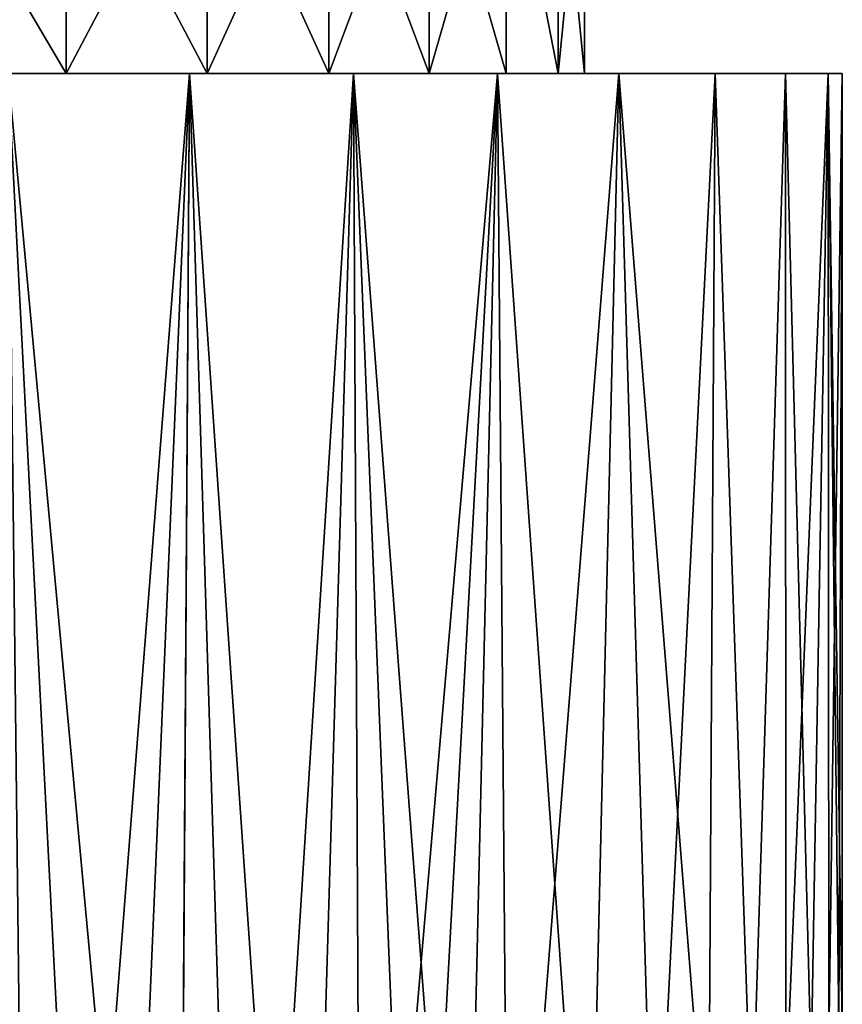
# Model space of a CAD drawing. Header units: metres. Extents: x -109 to 109, y -108 to 40.
# Tile 90 of 230: x -68.59 to -60.9, y -20.2 to -11. Entities that reach past the tile are written whole.
import ezdxf

# ---------------------------------------------------------------- set-up
doc = ezdxf.new("R2010")
doc.units = ezdxf.units.M
doc.layers.add('solid_K_24_42_17_000C74_XXXX', color=7, linetype='CONTINUOUS')

msp = doc.modelspace()

# ---------------------------------------------------------------- linework, layer by layer
at = {"layer": 'solid_K_24_42_17_000C74_XXXX'}
for points in [[(-69.631119, -9, 11.295434), (-69.631355, -11.5, 11.29557), (-68.157089, -11.5, 10.254964)], [(-68.157051, -9, -10.254927), (-68.157089, -11.5, -10.254964), (-69.631355, -11.5, -11.29557)], [(-69.631119, -9, -11.295434), (-68.157051, -9, -10.254927), (-69.631355, -11.5, -11.29557)], [(-68.157051, -9, 10.254927), (-69.631119, -9, 11.295434), (-68.157089, -11.5, 10.254964)], [(-68.157051, -9, 10.254927), (-68.157089, -11.5, 10.254964), (-66.838142, -11.5, 9.023121)], [(-66.838341, -9, -9.023338), (-66.838142, -11.5, -9.023121), (-68.157089, -11.5, -10.254964)], [(-68.157051, -9, -10.254927), (-66.838341, -9, -9.023338), (-68.157089, -11.5, -10.254964)], [(-66.838341, -9, 9.023338), (-68.157051, -9, 10.254927), (-66.838142, -11.5, 9.023121)], [(-66.838341, -9, 9.023338), (-66.838142, -11.5, 9.023121), (-65.70002, -11.5, 7.624206)], [(-65.699631, -9, 7.623676), (-66.838341, -9, 9.023338), (-65.70002, -11.5, 7.624206)], [(-66.838341, -9, -9.023338), (-65.699631, -9, -7.623676), (-66.838142, -11.5, -9.023121)], [(-65.699631, -9, -7.623676), (-65.70002, -11.5, -7.624206), (-66.838142, -11.5, -9.023121)], [(-65.699631, -9, 7.623676), (-65.70002, -11.5, 7.624206), (-64.762001, -11.5, 6.081784)], [(-64.762169, -9, -6.082088), (-64.762001, -11.5, -6.081784), (-65.70002, -11.5, -7.624206)], [(-65.699631, -9, -7.623676), (-64.762169, -9, -6.082088), (-65.70002, -11.5, -7.624206)], [(-64.762169, -9, 6.082088), (-65.699631, -9, 7.623676), (-64.762001, -11.5, 6.081784)], [(-64.762169, -9, 6.082088), (-64.762001, -11.5, 6.081784), (-64.043365, -11.5, 4.427215)], [(-64.043327, -9, 4.427139), (-64.762169, -9, 6.082088), (-64.043365, -11.5, 4.427215)], [(-64.762169, -9, -6.082088), (-64.043327, -9, -4.427139), (-64.762001, -11.5, -6.081784)], [(-64.043327, -9, -4.427139), (-64.043365, -11.5, -4.427215), (-64.762001, -11.5, -6.081784)], [(-64.043327, -9, 4.427139), (-64.043365, -11.5, 4.427215), (-63.556538, -11.5, 2.68987)], [(-64.043327, -9, -4.427139), (-63.556538, -11.5, -2.68987), (-64.043365, -11.5, -4.427215)], [(-63.556507, -9, 2.689663), (-64.043327, -9, 4.427139), (-63.556538, -11.5, 2.68987)], [(-64.043327, -9, -4.427139), (-63.556507, -9, -2.689663), (-63.556538, -11.5, -2.68987)], [(-63.556507, -9, 2.689663), (-63.556538, -11.5, 2.68987), (-63.310802, -11.5, 0.901709)], [(-63.310818, -9, -0.902124), (-63.310802, -11.5, -0.901709), (-63.556538, -11.5, -2.68987)], [(-63.556507, -9, -2.689663), (-63.310818, -9, -0.902124), (-63.556538, -11.5, -2.68987)], [(-63.310818, -9, 0.902124), (-63.556507, -9, 2.689663), (-63.310802, -11.5, 0.901709)], [(-63.310818, -9, 0.902124), (-63.310802, -11.5, 0.901709), (-63.310802, -11.5, -0.901709)], [(-63.310818, -9, -0.902124), (-63.310818, -9, 0.902124), (-63.310802, -11.5, -0.901709)], [(-74.699593, -11.5, 13.09683), (-68.699646, -11.5, 13.509774), (-67.00351, -11.5, 12.37645)], [(-72.933914, -11.5, 12.729938), (-74.699593, -11.5, 13.09683), (-67.00351, -11.5, 12.37645)], [(-71.232689, -11.5, 12.125344), (-72.933914, -11.5, 12.729938), (-67.00351, -11.5, 12.37645)], [(-72.933914, -11.5, -12.729938), (-67.00351, -11.5, -12.37645), (-68.699646, -11.5, -13.509774)], [(-72.933914, -11.5, -12.729938), (-71.232689, -11.5, -12.125344), (-67.00351, -11.5, -12.37645)], [(-71.232689, -11.5, 12.125344), (-67.00351, -11.5, 12.37645), (-65.469185, -11.5, 11.030925)], [(-69.631355, -11.5, 11.29557), (-71.232689, -11.5, 12.125344), (-65.469185, -11.5, 11.030925)], [(-71.232689, -11.5, -12.125344), (-69.631355, -11.5, -11.29557), (-67.00351, -11.5, -12.37645)], [(-68.157089, -11.5, 10.254964), (-69.631355, -11.5, 11.29557), (-65.469185, -11.5, 11.030925)], [(-69.631355, -11.5, -11.29557), (-65.469185, -11.5, -11.030925), (-67.00351, -11.5, -12.37645)], [(-69.631355, -11.5, -11.29557), (-68.157089, -11.5, -10.254964), (-65.469185, -11.5, -11.030925)], [(-69.23452, -31.405962, 13.804812), (-68.481331, -30.411354, 13.381368), (-68.699646, -11.5, 13.509774)], [(-68.699646, -11.5, -13.509774), (-68.47908, -30.408381, -13.380018), (-69.232201, -31.402889, -13.80359)], [(-67.113846, -28.605324, 12.460342), (-67.00351, -11.5, 12.37645), (-68.699646, -11.5, 13.509774)], [(-67.77314, -29.476149, 12.930659), (-67.113846, -28.605324, 12.460342), (-68.699646, -11.5, 13.509774)], [(-68.481331, -30.411354, 13.381368), (-67.77314, -29.476149, 12.930659), (-68.699646, -11.5, 13.509774)], [(-68.699646, -11.5, -13.509774), (-67.00351, -11.5, -12.37645), (-68.47908, -30.408381, -13.380018)], [(-67.00351, -11.5, -12.37645), (-67.771065, -29.473406, -12.929256), (-68.47908, -30.408381, -13.380018)], [(-68.157089, -11.5, 10.254964), (-65.469185, -11.5, 11.030925), (-64.123421, -11.5, 9.496309)], [(-66.838142, -11.5, 9.023121), (-68.157089, -11.5, 10.254964), (-64.123421, -11.5, 9.496309)], [(-68.157089, -11.5, -10.254964), (-64.123421, -11.5, -9.496309), (-65.469185, -11.5, -11.030925)], [(-68.157089, -11.5, -10.254964), (-66.838142, -11.5, -9.023121), (-64.123421, -11.5, -9.496309)], [(-67.00351, -11.5, -12.37645), (-67.112076, -28.602978, -12.459006), (-67.771065, -29.473406, -12.929256)], [(-67.113846, -28.605324, 12.460342), (-66.502579, -27.798273, 11.975459), (-67.00351, -11.5, 12.37645)], [(-67.00351, -11.5, -12.37645), (-66.501228, -27.796482, -11.974332), (-67.112076, -28.602978, -12.459006)], [(-65.931465, -27.044092, 11.474586), (-65.469185, -11.5, 11.030925), (-67.00351, -11.5, 12.37645)], [(-66.502579, -27.798273, 11.975459), (-65.931465, -27.044092, 11.474586), (-67.00351, -11.5, 12.37645)], [(-67.00351, -11.5, -12.37645), (-65.469185, -11.5, -11.030925), (-66.501228, -27.796482, -11.974332)], [(-66.838142, -11.5, 9.023121), (-64.123421, -11.5, 9.496309), (-62.990128, -11.5, 7.800213)], [(-65.70002, -11.5, 7.624206), (-66.838142, -11.5, 9.023121), (-62.990128, -11.5, 7.800213)], [(-66.838142, -11.5, -9.023121), (-62.990128, -11.5, -7.800213), (-64.123421, -11.5, -9.496309)], [(-66.838142, -11.5, -9.023121), (-65.70002, -11.5, -7.624206), (-62.990128, -11.5, -7.800213)], [(-65.469185, -11.5, -11.030925), (-65.930588, -27.042942, -11.473778), (-66.501228, -27.796482, -11.974332)], [(-65.931465, -27.044092, 11.474586), (-65.39711, -26.338469, 10.958368), (-65.469185, -11.5, 11.030925)], [(-65.469185, -11.5, -11.030925), (-65.396675, -26.337893, -10.957927), (-65.930588, -27.042942, -11.473778)], [(-65.70002, -11.5, 7.624206), (-62.990128, -11.5, 7.800213), (-62.087502, -11.5, 5.969916)], [(-64.762001, -11.5, 6.081784), (-65.70002, -11.5, 7.624206), (-62.087502, -11.5, 5.969916)], [(-65.70002, -11.5, -7.624206), (-64.762001, -11.5, -6.081784), (-62.990128, -11.5, -7.800213)], [(-64.439308, -25.073736, 9.894433), (-64.123421, -11.5, 9.496309), (-65.469185, -11.5, 11.030925)], [(-64.899666, -25.68154, 10.430348), (-64.439308, -25.073736, 9.894433), (-65.469185, -11.5, 11.030925)], [(-65.39711, -26.338469, 10.958368), (-64.899666, -25.68154, 10.430348), (-65.469185, -11.5, 11.030925)], [(-65.469185, -11.5, -11.030925), (-64.123421, -11.5, -9.496309), (-65.396675, -26.337893, -10.957927)], [(-64.123421, -11.5, -9.496309), (-64.899612, -25.681459, -10.43029), (-65.396675, -26.337893, -10.957927)], [(-64.123421, -11.5, -9.496309), (-64.439575, -25.074081, -9.894752), (-64.899612, -25.681459, -10.43029)], [(-64.043365, -11.5, 4.427215), (-64.762001, -11.5, 6.081784), (-62.087502, -11.5, 5.969916)], [(-64.762001, -11.5, -6.081784), (-62.087502, -11.5, -5.969916), (-62.990128, -11.5, -7.800213)], [(-64.762001, -11.5, -6.081784), (-64.043365, -11.5, -4.427215), (-62.087502, -11.5, -5.969916)], [(-64.123421, -11.5, -9.496309), (-64.016617, -24.515575, -9.355491), (-64.439575, -25.074081, -9.894752)], [(-64.439308, -25.073736, 9.894433), (-64.016098, -24.514887, 9.354798), (-64.123421, -11.5, 9.496309)], [(-63.273338, -23.533945, 8.27136), (-62.990128, -11.5, 7.800213), (-64.123421, -11.5, 9.496309)], [(-64.016098, -24.514887, 9.354798), (-63.273338, -23.533945, 8.27136), (-64.123421, -11.5, 9.496309)], [(-64.123421, -11.5, -9.496309), (-62.990128, -11.5, -7.800213), (-64.016617, -24.515575, -9.355491)], [(-64.043365, -11.5, 4.427215), (-62.087502, -11.5, 5.969916), (-61.43145, -11.5, 4.03716)], [(-63.556538, -11.5, 2.68987), (-64.043365, -11.5, 4.427215), (-61.43145, -11.5, 4.03716)], [(-64.043365, -11.5, -4.427215), (-61.43145, -11.5, -4.03716), (-62.087502, -11.5, -5.969916)], [(-64.043365, -11.5, -4.427215), (-63.556538, -11.5, -2.68987), (-61.43145, -11.5, -4.03716)], [(-62.990128, -11.5, -7.800213), (-63.274185, -23.535057, -8.272716), (-64.016617, -24.515575, -9.355491)], [(-63.556538, -11.5, 2.68987), (-61.43145, -11.5, 4.03716), (-61.033501, -11.5, 2.036532)], [(-63.310802, -11.5, 0.901709), (-63.556538, -11.5, 2.68987), (-61.033501, -11.5, 2.036532)], [(-63.556538, -11.5, -2.68987), (-61.033501, -11.5, -2.036532), (-61.43145, -11.5, -4.03716)], [(-63.556538, -11.5, -2.68987), (-63.310802, -11.5, -0.901709), (-61.033501, -11.5, -2.036532)], [(-63.310802, -11.5, 0.901709), (-61.033501, -11.5, 2.036532), (-60.900002, -11.5)], [(-63.310802, -11.5, -0.901709), (-60.900002, -11.5), (-61.033501, -11.5, -2.036532)], [(-63.310802, -11.5, -0.901709), (-63.310802, -11.5, 0.901709), (-60.900002, -11.5)], [(-62.990128, -11.5, -7.800213), (-62.656704, -22.719795, -7.191881), (-63.274185, -23.535057, -8.272716)], [(-63.273338, -23.533945, 8.27136), (-62.655769, -22.718555, 7.190084), (-62.990128, -11.5, 7.800213)], [(-62.150005, -22.050585, 6.118631), (-62.087502, -11.5, 5.969916), (-62.990128, -11.5, 7.800213)], [(-62.655769, -22.718555, 7.190084), (-62.150005, -22.050585, 6.118631), (-62.990128, -11.5, 7.800213)], [(-62.990128, -11.5, -7.800213), (-62.087502, -11.5, -5.969916), (-62.656704, -22.719795, -7.191881)], [(-62.087502, -11.5, -5.969916), (-62.150875, -22.051729, -6.120675), (-62.656704, -22.719795, -7.191881)], [(-62.087502, -11.5, -5.969916), (-61.745121, -21.516083, -5.064936), (-62.150875, -22.051729, -6.120675)], [(-62.150005, -22.050585, 6.118631), (-61.744335, -21.515036, 5.062643), (-62.087502, -11.5, 5.969916)], [(-61.744335, -21.515036, 5.062643), (-61.43145, -11.5, 4.03716), (-62.087502, -11.5, 5.969916)], [(-62.087502, -11.5, -5.969916), (-61.43145, -11.5, -4.03716), (-61.745121, -21.516083, -5.064936)], [(-61.43145, -11.5, -4.03716), (-61.42804, -21.09725, -4.024423), (-61.745121, -21.516083, -5.064936)], [(-61.744335, -21.515036, 5.062643), (-61.427418, -21.096428, 4.022103), (-61.43145, -11.5, 4.03716)], [(-61.190025, -20.78307, 2.9941), (-61.033501, -11.5, 2.036532), (-61.43145, -11.5, 4.03716)], [(-61.427418, -21.096428, 4.022103), (-61.190025, -20.78307, 2.9941), (-61.43145, -11.5, 4.03716)], [(-61.43145, -11.5, -4.03716), (-61.033501, -11.5, -2.036532), (-61.42804, -21.09725, -4.024423)], [(-61.033501, -11.5, -2.036532), (-61.190395, -20.78356, -2.995991), (-61.42804, -21.09725, -4.024423)], [(-61.033501, -11.5, -2.036532), (-61.026344, -20.566833, -1.981401), (-61.190395, -20.78356, -2.995991)], [(-61.190025, -20.78307, 2.9941), (-61.026199, -20.566633, 1.980282), (-61.033501, -11.5, 2.036532)], [(-60.900002, -20.4), (-60.900002, -11.5), (-61.033501, -11.5, 2.036532)], [(-60.930962, -20.440996, 0.982344), (-60.900002, -20.4), (-61.033501, -11.5, 2.036532)], [(-61.026199, -20.566633, 1.980282), (-60.930962, -20.440996, 0.982344), (-61.033501, -11.5, 2.036532)], [(-61.033501, -11.5, -2.036532), (-60.900002, -11.5), (-61.026344, -20.566833, -1.981401)], [(-60.930984, -20.441017, -0.982737), (-61.026344, -20.566833, -1.981401), (-60.900002, -11.5)], [(-60.930984, -20.441017, -0.982737), (-60.900002, -11.5), (-60.900002, -20.4)]]:
    msp.add_3dface(points, dxfattribs=at)

doc.saveas('drawing.dxf')
